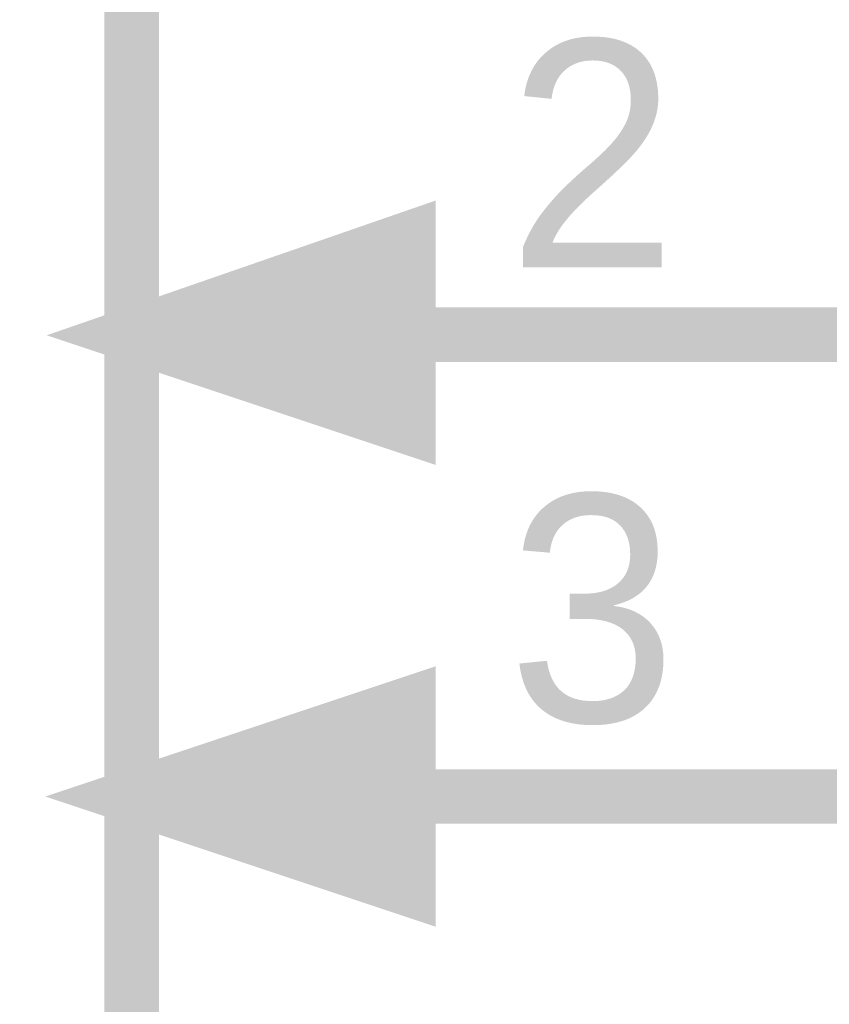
# Model space of a CAD drawing. Header units: inches. Extents: x 0 to 292, y 0 to 193.
# Tile 123 of 155: x 268.85 to 273.29, y 92.32 to 97.72. Entities that reach past the tile are written whole.
import ezdxf

# ---------------------------------------------------------------- set-up
doc = ezdxf.new("R2010")
doc.units = ezdxf.units.IN
doc.layers.add('Sheet', color=255, linetype='Continuous')

msp = doc.modelspace()

# ---------------------------------------------------------------- linework, layer by layer
at = {"layer": 'Sheet'}
for points in [[(251.6908, 101.0809, 0.2997, 0.2997, 0), (269.4599, 101.0809, 0.2997, 0.2997, 0), (269.4599, 85.8389, 0.2997, 0.2997, 0), (251.6908, 85.8389, 0.2997, 0.2997, 0), (251.6908, 101.0809, 0.2997, 0.2997, 0)], [(251.6908, 101.0809, 0.0991, 0.0991, 0), (251.6908, 85.8389, 0.0991, 0.0991, 0), (269.4599, 85.8389, 0.0991, 0.0991, 0), (269.4599, 101.0809, 0.0991, 0.0991, 0), (251.6908, 101.0809, 0.0991, 0.0991, 0), (251.6908, 101.0809, 0.0991, 0.0991, 0)], [(270.9796, 96.52, 0.2997, 0.2997, 0), (269.4599, 95.9937, 0.2997, 0.2997, 0), (270.9796, 95.487, 0.2997, 0.2997, 0), (270.9796, 96.52, 0.2997, 0.2997, 0)], [(270.9796, 96.52, 0.0991, 0.0991, 0), (269.4599, 95.9937, 0.0991, 0.0991, 0), (270.9796, 95.487, 0.0991, 0.0991, 0), (270.9796, 96.52, 0.0991, 0.0991, 0)], [(270.9796, 93.9667, 0.2997, 0.2997, 0), (269.4599, 93.4599, 0.2997, 0.2997, 0), (270.9796, 92.9531, 0.2997, 0.2997, 0), (270.9796, 93.9667, 0.2997, 0.2997, 0)], [(270.9796, 93.9667, 0.0991, 0.0991, 0), (269.4599, 93.4599, 0.0991, 0.0991, 0), (270.9796, 92.9531, 0.0991, 0.0991, 0), (270.9796, 93.9667, 0.0991, 0.0991, 0)]]:
    msp.add_lwpolyline(points, format="xyseb", close=True, dxfattribs=at)
for points in [[(269.4599, 95.9937, 0.2997, 0.2997, 0), (277.078, 95.9937, 0.2997, 0.2997, 0)], [(269.4599, 93.4599, 0.2997, 0.2997, 0), (277.078, 93.4599, 0.2997, 0.2997, 0)]]:
    msp.add_lwpolyline(points, format="xyseb", dxfattribs=at)
for points in [[(271.0675, 96.5888), (269.3373, 96.012), (271.0675, 95.4352)], [(271.0675, 94.0488), (269.3373, 93.472), (271.0675, 92.8952)]]:
    msp.add_solid(points, dxfattribs=at)

# ---------------------------------------------------------------- texts
for s, p in [('2', (271.5252, 96.3641)), ('3', (271.5252, 93.8692))]:
    msp.add_text(s, height=1.2474, dxfattribs=at).set_placement(p)

doc.saveas('drawing.dxf')
